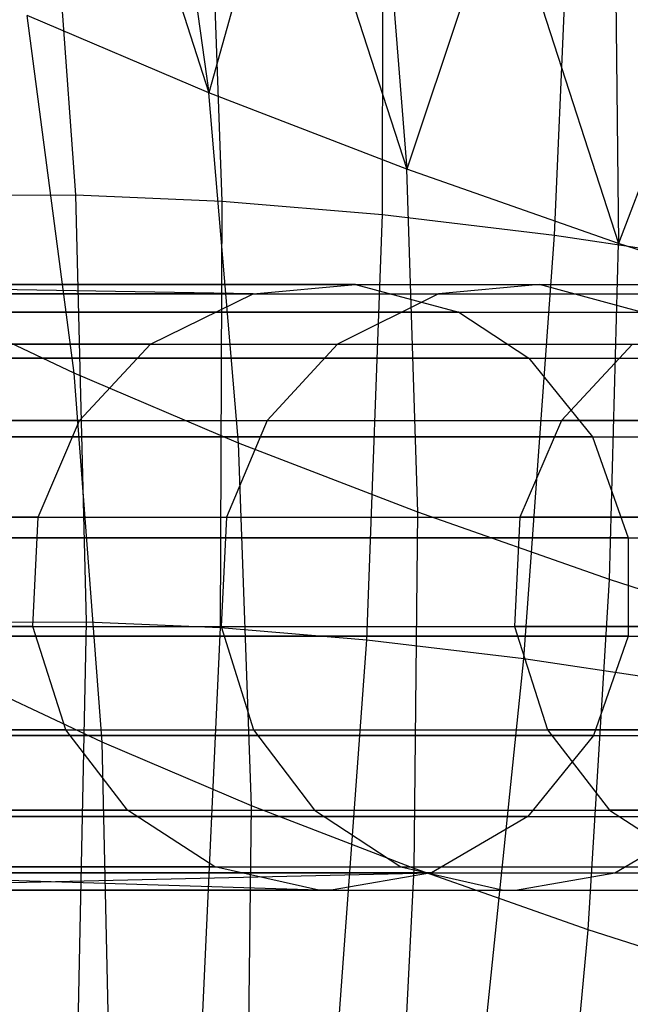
# Model space of a CAD drawing. Extents: x -11.4 to 11.4, y 1.8 to 24.6.
# Tile 88 of 199: x 1.995 to 2.213, y 13.092 to 13.444. Entities that reach past the tile are written whole.
import ezdxf

# ---------------------------------------------------------------- set-up
doc = ezdxf.new("R2010")
doc.units = 0
doc.header["$MEASUREMENT"] = 0
doc.layers.get('0').update_dxf_attribs({"color": 13, "linetype": 'CONTINUOUS'})

# ---------------------------------------------------------------- blocks, each defined once
blk = doc.blocks.new('GRUPUJ_4')
at = {"color": 0}
for p, q in [((13.42496, 11.70624, 3.64497), (13.46679, 11.57584, 3.71907)), ((13.42496, 11.70624, 3.64497), (13.46679, 11.57584, 3.71907)), ((13.45002, 11.69593, 3.6265), (13.46679, 11.57584, 3.71907)), ((13.45002, 11.69593, 3.6265), (13.46679, 11.57584, 3.71907)), ((13.41938, 11.53944, 4.8102), (13.40845, 11.69102, 4.82344)), ((13.41938, 11.53944, 4.8102), (13.40845, 11.69102, 4.82344)), ((13.47164, 11.53717, 4.85946), (13.46602, 11.68852, 4.87771)), ((13.47164, 11.53717, 4.85946), (13.46602, 11.68852, 4.87771)), ((13.52883, 11.53235, 4.90268), (13.52903, 11.68321, 4.92532)), ((13.52883, 11.53235, 4.90268), (13.52903, 11.68321, 4.92532)), ((13.49565, 11.67799, 3.59667), (13.46679, 11.57584, 3.71907)), ((13.49565, 11.67799, 3.59667), (13.46679, 11.57584, 3.71907)), ((13.49565, 11.67799, 3.59667), (13.53743, 11.5486, 3.6753)), ((13.49565, 11.67799, 3.59667), (13.53743, 11.5486, 3.6753)), ((13.59021, 11.52504, 4.93931), (13.59665, 11.67515, 4.96567)), ((13.59021, 11.52504, 4.93931), (13.59665, 11.67515, 4.96567)), ((13.52814, 11.6658, 3.5781), (13.53743, 11.5486, 3.6753)), ((13.52814, 11.6658, 3.5781), (13.53743, 11.5486, 3.6753)), ((13.57143, 11.65025, 3.55648), (13.53743, 11.5486, 3.6753)), ((13.57143, 11.65025, 3.55648), (13.53743, 11.5486, 3.6753)), ((13.57143, 11.65025, 3.55648), (13.61298, 11.52202, 3.6402)), ((13.57143, 11.65025, 3.55648), (13.61298, 11.52202, 3.6402)), ((13.61169, 11.63642, 3.53929), (13.61298, 11.52202, 3.6402)), ((13.61169, 11.63642, 3.53929), (13.61298, 11.52202, 3.6402)), ((13.65145, 11.62332, 3.52486), (13.61298, 11.52202, 3.6402)), ((13.65145, 11.62332, 3.52486), (13.61298, 11.52202, 3.6402)), ((13.46679, 11.57584, 3.71907), (13.40199, 11.60339, 3.77092)), ((13.41882, 11.47576, 3.85277), (13.40199, 11.60339, 3.77092)), ((13.41882, 11.47576, 3.85277), (13.40199, 11.60339, 3.77092)), ((13.46679, 11.57584, 3.71907), (13.40199, 11.60339, 3.77092)), ((13.53743, 11.5486, 3.6753), (13.46679, 11.57584, 3.71907)), ((13.47747, 11.45082, 3.80584), (13.46679, 11.57584, 3.71907)), ((13.53743, 11.5486, 3.6753), (13.46679, 11.57584, 3.71907)), ((13.47747, 11.45082, 3.80584), (13.46679, 11.57584, 3.71907)), ((13.61298, 11.52202, 3.6402), (13.53743, 11.5486, 3.6753)), ((13.54141, 11.42617, 3.76622), (13.53743, 11.5486, 3.6753)), ((13.54141, 11.42617, 3.76622), (13.53743, 11.5486, 3.6753)), ((13.61298, 11.52202, 3.6402), (13.53743, 11.5486, 3.6753)), ((13.37273, 11.53912, 4.75555), (13.41938, 11.53944, 4.8102)), ((13.37273, 11.53912, 4.75555), (13.41938, 11.53944, 4.8102)), ((13.41938, 11.53944, 4.8102), (13.47164, 11.53717, 4.85946)), ((13.42326, 11.38708, 4.80364), (13.41938, 11.53944, 4.8102)), ((13.42326, 11.38708, 4.80364), (13.41938, 11.53944, 4.8102)), ((13.41938, 11.53944, 4.8102), (13.47164, 11.53717, 4.85946)), ((13.47096, 11.38501, 4.8486), (13.47164, 11.53717, 4.85946)), ((13.47096, 11.38501, 4.8486), (13.47164, 11.53717, 4.85946)), ((13.47164, 11.53717, 4.85946), (13.52883, 11.53235, 4.90268)), ((13.47164, 11.53717, 4.85946), (13.52883, 11.53235, 4.90268)), ((13.52316, 11.38061, 4.88805), (13.52883, 11.53235, 4.90268)), ((13.52316, 11.38061, 4.88805), (13.52883, 11.53235, 4.90268)), ((13.52883, 11.53235, 4.90268), (13.59021, 11.52504, 4.93931)), ((13.52883, 11.53235, 4.90268), (13.59021, 11.52504, 4.93931)), ((13.57918, 11.37394, 4.92147), (13.59021, 11.52504, 4.93931)), ((13.57918, 11.37394, 4.92147), (13.59021, 11.52504, 4.93931)), ((13.59021, 11.52504, 4.93931), (13.65498, 11.51532, 4.96886)), ((13.59021, 11.52504, 4.93931), (13.65498, 11.51532, 4.96886)), ((13.6098, 11.40212, 3.73445), (13.61298, 11.52202, 3.6402)), ((13.6098, 11.40212, 3.73445), (13.61298, 11.52202, 3.6402)), ((13.69248, 11.49647, 3.61422), (13.61298, 11.52202, 3.6402)), ((13.69248, 11.49647, 3.61422), (13.61298, 11.52202, 3.6402)), ((13.26076, 11.50741, 20.80425), (13.58485, 11.50741, 22.00311)), ((13.26076, 11.50741, 20.80425), (13.58485, 11.50741, 22.00311)), ((13.48266, 11.50407, 28.17675), (13.28619, 11.50741, 29.84478)), ((13.51913, 11.50741, 28.18153), (13.28619, 11.50741, 29.84478)), ((13.48266, 11.50407, 28.17675), (13.28619, 11.50741, 29.84478)), ((13.51913, 11.50741, 28.18153), (13.28619, 11.50741, 29.84478)), ((13.48266, 11.50407, 28.17675), (13.51913, 11.50741, 28.18153)), ((13.48266, 11.50407, 28.17675), (13.51913, 11.50741, 28.18153)), ((13.51913, 11.50741, 28.18153), (13.55597, 11.49757, 28.18636)), ((13.51913, 11.50741, 28.18153), (13.69136, 11.50741, 26.71095)), ((13.51913, 11.50741, 28.18153), (13.55597, 11.49757, 28.18636)), ((13.51913, 11.50741, 28.18153), (13.69136, 11.50741, 26.71095)), ((13.58485, 11.50741, 22.00311), (13.54883, 11.50407, 22.01055)), ((13.58485, 11.50741, 22.00311), (13.54883, 11.50407, 22.01055)), ((13.62122, 11.49757, 21.99559), (13.58485, 11.50741, 22.00311)), ((13.58485, 11.50741, 22.00311), (13.77012, 11.50741, 23.28991)), ((13.62122, 11.49757, 21.99559), (13.58485, 11.50741, 22.00311)), ((13.58485, 11.50741, 22.00311), (13.77012, 11.50741, 23.28991)), ((13.22588, 11.50407, 20.81593), (13.54883, 11.50407, 22.01055)), ((13.22588, 11.50407, 20.81593), (13.54883, 11.50407, 22.01055)), ((13.48266, 11.50407, 28.17675), (13.2498, 11.50407, 29.83946)), ((13.48266, 11.50407, 28.17675), (13.2498, 11.50407, 29.83946)), ((13.44606, 11.48611, 28.17195), (13.48266, 11.50407, 28.17675)), ((13.44606, 11.48611, 28.17195), (13.48266, 11.50407, 28.17675)), ((13.48266, 11.50407, 28.17675), (13.65476, 11.50407, 26.7073)), ((13.48266, 11.50407, 28.17675), (13.65476, 11.50407, 26.7073)), ((13.54883, 11.50407, 22.01055), (13.5127, 11.48611, 22.01803)), ((13.54883, 11.50407, 22.01055), (13.5127, 11.48611, 22.01803)), ((13.54883, 11.50407, 22.01055), (13.73347, 11.50407, 23.29303)), ((13.54883, 11.50407, 22.01055), (13.73347, 11.50407, 23.29303)), ((13.41882, 11.47576, 3.85277), (13.36622, 11.50066, 3.90643)), ((13.41882, 11.47576, 3.85277), (13.36622, 11.50066, 3.90643)), ((13.29598, 11.49757, 20.79245), (13.62122, 11.49757, 21.99559)), ((13.29598, 11.49757, 20.79245), (13.62122, 11.49757, 21.99559)), ((13.55597, 11.49757, 28.18636), (13.32295, 11.49757, 29.85016)), ((13.55597, 11.49757, 28.18636), (13.32295, 11.49757, 29.85016)), ((13.55597, 11.49757, 28.18636), (13.58105, 11.48108, 28.18964)), ((13.55597, 11.49757, 28.18636), (13.58105, 11.48108, 28.18964)), ((13.55597, 11.49757, 28.18636), (13.72833, 11.49757, 26.71463)), ((13.55597, 11.49757, 28.18636), (13.72833, 11.49757, 26.71463)), ((13.19088, 11.48611, 20.82765), (13.5127, 11.48611, 22.01803)), ((13.19088, 11.48611, 20.82765), (13.5127, 11.48611, 22.01803)), ((13.44606, 11.48611, 28.17195), (13.21328, 11.48611, 29.83412)), ((13.44606, 11.48611, 28.17195), (13.21328, 11.48611, 29.83412)), ((13.42073, 11.45891, 28.16863), (13.44606, 11.48611, 28.17195)), ((13.42073, 11.45891, 28.16863), (13.44606, 11.48611, 28.17195)), ((13.44606, 11.48611, 28.17195), (13.61804, 11.48611, 26.70364)), ((13.44606, 11.48611, 28.17195), (13.61804, 11.48611, 26.70364)), ((13.5127, 11.48611, 22.01803), (13.48768, 11.45891, 22.0232)), ((13.5127, 11.48611, 22.01803), (13.48768, 11.45891, 22.0232)), ((13.5127, 11.48611, 22.01803), (13.6967, 11.48611, 23.29616)), ((13.5127, 11.48611, 22.01803), (13.6967, 11.48611, 23.29616)), ((13.61804, 11.48611, 26.70364), (13.59261, 11.45891, 26.70111)), ((13.61804, 11.48611, 26.70364), (13.59261, 11.45891, 26.70111)), ((13.31998, 11.48108, 20.78442), (13.64599, 11.48108, 21.99046)), ((13.31998, 11.48108, 20.78442), (13.64599, 11.48108, 21.99046)), ((13.58105, 11.48108, 28.18964), (13.34799, 11.48108, 29.85382)), ((13.58105, 11.48108, 28.18964), (13.34799, 11.48108, 29.85382)), ((13.58105, 11.48108, 28.18964), (13.60374, 11.4531, 28.19262)), ((13.58105, 11.48108, 28.18964), (13.75351, 11.48108, 26.71714)), ((13.58105, 11.48108, 28.18964), (13.60374, 11.4531, 28.19262)), ((13.58105, 11.48108, 28.18964), (13.75351, 11.48108, 26.71714)), ((13.47747, 11.45082, 3.80584), (13.41882, 11.47576, 3.85277)), ((13.42879, 11.34404, 3.92907), (13.41882, 11.47576, 3.85277)), ((13.47747, 11.45082, 3.80584), (13.41882, 11.47576, 3.85277)), ((13.42879, 11.34404, 3.92907), (13.41882, 11.47576, 3.85277)), ((13.16665, 11.45891, 20.83577), (13.48768, 11.45891, 22.0232)), ((13.16665, 11.45891, 20.83577), (13.48768, 11.45891, 22.0232)), ((13.42073, 11.45891, 28.16863), (13.18799, 11.45891, 29.83043)), ((13.42073, 11.45891, 28.16863), (13.18799, 11.45891, 29.83043)), ((13.406, 11.4244, 28.1667), (13.42073, 11.45891, 28.16863)), ((13.406, 11.4244, 28.1667), (13.42073, 11.45891, 28.16863)), ((13.42073, 11.45891, 28.16863), (13.59261, 11.45891, 26.70111)), ((13.42073, 11.45891, 28.16863), (13.59261, 11.45891, 26.70111)), ((13.48768, 11.45891, 22.0232), (13.47314, 11.4244, 22.02621)), ((13.48768, 11.45891, 22.0232), (13.47314, 11.4244, 22.02621)), ((13.48768, 11.45891, 22.0232), (13.67124, 11.45891, 23.29833)), ((13.48768, 11.45891, 22.0232), (13.67124, 11.45891, 23.29833)), ((13.59261, 11.45891, 26.70111), (13.57783, 11.4244, 26.69963)), ((13.59261, 11.45891, 26.70111), (13.57783, 11.4244, 26.69963)), ((13.714, 11.45891, 24.84088), (13.59261, 11.45891, 26.70111)), ((13.714, 11.45891, 24.84088), (13.59261, 11.45891, 26.70111)), ((13.34168, 11.4531, 20.77715), (13.6684, 11.4531, 21.98583)), ((13.34168, 11.4531, 20.77715), (13.6684, 11.4531, 21.98583)), ((13.60374, 11.4531, 28.19262), (13.37063, 11.4531, 29.85713)), ((13.60374, 11.4531, 28.19262), (13.37063, 11.4531, 29.85713)), ((13.54141, 11.42617, 3.76622), (13.47747, 11.45082, 3.80584)), ((13.48203, 11.3214, 3.88646), (13.47747, 11.45082, 3.80584)), ((13.48203, 11.3214, 3.88646), (13.47747, 11.45082, 3.80584)), ((13.54141, 11.42617, 3.76622), (13.47747, 11.45082, 3.80584)), ((13.60374, 11.4531, 28.19262), (13.61641, 11.41702, 28.19428)), ((13.60374, 11.4531, 28.19262), (13.61641, 11.41702, 28.19428)), ((13.60374, 11.4531, 28.19262), (13.77628, 11.4531, 26.71941)), ((13.60374, 11.4531, 28.19262), (13.77628, 11.4531, 26.71941)), ((13.54007, 11.29902, 3.8505), (13.54141, 11.42617, 3.76622)), ((13.54007, 11.29902, 3.8505), (13.54141, 11.42617, 3.76622)), ((13.6098, 11.40212, 3.73445), (13.54141, 11.42617, 3.76622)), ((13.6098, 11.40212, 3.73445), (13.54141, 11.42617, 3.76622)), ((13.15257, 11.4244, 20.84048), (13.47314, 11.4244, 22.02621)), ((13.15257, 11.4244, 20.84048), (13.47314, 11.4244, 22.02621)), ((13.406, 11.4244, 28.1667), (13.1733, 11.4244, 29.82828)), ((13.406, 11.4244, 28.1667), (13.1733, 11.4244, 29.82828)), ((13.40405, 11.38533, 28.16645), (13.406, 11.4244, 28.1667)), ((13.40405, 11.38533, 28.16645), (13.406, 11.4244, 28.1667)), ((13.406, 11.4244, 28.1667), (13.57783, 11.4244, 26.69963)), ((13.406, 11.4244, 28.1667), (13.57783, 11.4244, 26.69963)), ((13.47314, 11.4244, 22.02621), (13.47121, 11.38533, 22.02661)), ((13.47314, 11.4244, 22.02621), (13.47121, 11.38533, 22.02661)), ((13.47314, 11.4244, 22.02621), (13.65644, 11.4244, 23.29959)), ((13.47314, 11.4244, 22.02621), (13.65644, 11.4244, 23.29959)), ((13.57783, 11.4244, 26.69963), (13.57587, 11.38533, 26.69944)), ((13.57783, 11.4244, 26.69963), (13.57587, 11.38533, 26.69944)), ((13.69915, 11.4244, 24.84055), (13.57783, 11.4244, 26.69963)), ((13.69915, 11.4244, 24.84055), (13.57783, 11.4244, 26.69963)), ((13.35379, 11.41702, 20.7731), (13.68091, 11.41702, 21.98324)), ((13.35379, 11.41702, 20.7731), (13.68091, 11.41702, 21.98324)), ((13.61641, 11.41702, 28.19428), (13.38327, 11.41702, 29.85898)), ((13.61641, 11.41702, 28.19428), (13.38327, 11.41702, 29.85898)), ((13.61641, 11.41702, 28.19428), (13.61641, 11.38197, 28.19428)), ((13.61641, 11.41702, 28.19428), (13.78899, 11.41702, 26.72068)), ((13.61641, 11.41702, 28.19428), (13.61641, 11.38197, 28.19428)), ((13.61641, 11.41702, 28.19428), (13.78899, 11.41702, 26.72068)), ((13.60215, 11.27718, 3.82165), (13.6098, 11.40212, 3.73445)), ((13.60215, 11.27718, 3.82165), (13.6098, 11.40212, 3.73445)), ((13.68175, 11.37898, 3.71093), (13.6098, 11.40212, 3.73445)), ((13.68175, 11.37898, 3.71093), (13.6098, 11.40212, 3.73445)), ((13.38069, 11.38679, 4.75376), (13.42326, 11.38708, 4.80364)), ((13.38069, 11.38679, 4.75376), (13.42326, 11.38708, 4.80364)), ((13.4201, 11.23457, 4.80379), (13.42326, 11.38708, 4.80364)), ((13.4201, 11.23457, 4.80379), (13.42326, 11.38708, 4.80364)), ((13.42326, 11.38708, 4.80364), (13.47096, 11.38501, 4.8486)), ((13.42326, 11.38708, 4.80364), (13.47096, 11.38501, 4.8486)), ((13.1507, 11.38533, 20.84111), (13.47121, 11.38533, 22.02661)), ((13.1507, 11.38533, 20.84111), (13.47121, 11.38533, 22.02661)), ((13.40405, 11.38533, 28.16645), (13.17135, 11.38533, 29.82799)), ((13.40405, 11.38533, 28.16645), (13.17135, 11.38533, 29.82799)), ((13.41578, 11.34851, 28.16799), (13.40405, 11.38533, 28.16645)), ((13.41578, 11.34851, 28.16799), (13.40405, 11.38533, 28.16645)), ((13.40405, 11.38533, 28.16645), (13.57587, 11.38533, 26.69944)), ((13.40405, 11.38533, 28.16645), (13.57587, 11.38533, 26.69944)), ((13.46399, 11.23266, 4.84517), (13.47096, 11.38501, 4.8486)), ((13.46399, 11.23266, 4.84517), (13.47096, 11.38501, 4.8486)), ((13.47096, 11.38501, 4.8486), (13.52316, 11.38061, 4.88805)), ((13.47096, 11.38501, 4.8486), (13.52316, 11.38061, 4.88805)), ((13.47121, 11.38533, 22.02661), (13.65447, 11.38533, 23.29976)), ((13.47121, 11.38533, 22.02661), (13.48279, 11.34851, 22.02421)), ((13.47121, 11.38533, 22.02661), (13.48279, 11.34851, 22.02421)), ((13.47121, 11.38533, 22.02661), (13.65447, 11.38533, 23.29976)), ((13.69718, 11.38533, 24.84051), (13.57587, 11.38533, 26.69944)), ((13.57587, 11.38533, 26.69944), (13.58764, 11.34851, 26.70061)), ((13.69718, 11.38533, 24.84051), (13.57587, 11.38533, 26.69944)), ((13.57587, 11.38533, 26.69944), (13.58764, 11.34851, 26.70061)), ((13.35379, 11.38197, 20.7731), (13.68091, 11.38197, 21.98324)), ((13.35379, 11.38197, 20.7731), (13.68091, 11.38197, 21.98324)), ((13.61641, 11.38197, 28.19428), (13.38327, 11.38197, 29.85898)), ((13.61641, 11.38197, 28.19428), (13.38327, 11.38197, 29.85898)), ((13.51203, 11.22861, 4.88147), (13.52316, 11.38061, 4.88805)), ((13.51203, 11.22861, 4.88147), (13.52316, 11.38061, 4.88805)), ((13.52316, 11.38061, 4.88805), (13.57918, 11.37394, 4.92147)), ((13.52316, 11.38061, 4.88805), (13.57918, 11.37394, 4.92147)), ((13.61641, 11.38197, 28.19428), (13.60408, 11.3465, 28.19266)), ((13.61641, 11.38197, 28.19428), (13.60408, 11.3465, 28.19266)), ((13.61641, 11.38197, 28.19428), (13.78899, 11.38197, 26.72068)), ((13.61641, 11.38197, 28.19428), (13.78899, 11.38197, 26.72068)), ((13.56358, 11.22247, 4.91223), (13.57918, 11.37394, 4.92147)), ((13.56358, 11.22247, 4.91223), (13.57918, 11.37394, 4.92147)), ((13.57918, 11.37394, 4.92147), (13.63829, 11.36507, 4.94844)), ((13.57918, 11.37394, 4.92147), (13.63829, 11.36507, 4.94844)), ((13.42879, 11.34404, 3.92907), (13.38104, 11.36664, 3.97777)), ((13.42879, 11.34404, 3.92907), (13.38104, 11.36664, 3.97777)), ((13.16192, 11.34851, 20.83735), (13.48279, 11.34851, 22.02421)), ((13.16192, 11.34851, 20.83735), (13.48279, 11.34851, 22.02421)), ((13.41578, 11.34851, 28.16799), (13.18305, 11.34851, 29.82971)), ((13.41578, 11.34851, 28.16799), (13.18305, 11.34851, 29.82971)), ((13.43783, 11.31979, 28.17088), (13.41578, 11.34851, 28.16799)), ((13.41578, 11.34851, 28.16799), (13.58764, 11.34851, 26.70061)), ((13.43783, 11.31979, 28.17088), (13.41578, 11.34851, 28.16799)), ((13.41578, 11.34851, 28.16799), (13.58764, 11.34851, 26.70061)), ((13.48279, 11.34851, 22.02421), (13.50456, 11.31979, 22.01971)), ((13.48279, 11.34851, 22.02421), (13.66626, 11.34851, 23.29876)), ((13.48279, 11.34851, 22.02421), (13.50456, 11.31979, 22.01971)), ((13.48279, 11.34851, 22.02421), (13.66626, 11.34851, 23.29876)), ((13.70901, 11.34851, 24.84077), (13.58764, 11.34851, 26.70061)), ((13.58764, 11.34851, 26.70061), (13.60977, 11.31979, 26.70281)), ((13.70901, 11.34851, 24.84077), (13.58764, 11.34851, 26.70061)), ((13.58764, 11.34851, 26.70061), (13.60977, 11.31979, 26.70281)), ((13.342, 11.3465, 20.77704), (13.66873, 11.3465, 21.98576)), ((13.342, 11.3465, 20.77704), (13.66873, 11.3465, 21.98576)), ((13.60408, 11.3465, 28.19266), (13.37097, 11.3465, 29.85718)), ((13.60408, 11.3465, 28.19266), (13.37097, 11.3465, 29.85718)), ((13.60408, 11.3465, 28.19266), (13.58062, 11.31754, 28.18959)), ((13.60408, 11.3465, 28.19266), (13.58062, 11.31754, 28.18959)), ((13.60408, 11.3465, 28.19266), (13.77662, 11.3465, 26.71944)), ((13.60408, 11.3465, 28.19266), (13.77662, 11.3465, 26.71944)), ((13.48203, 11.3214, 3.88646), (13.42879, 11.34404, 3.92907)), ((13.43186, 11.20875, 3.99949), (13.42879, 11.34404, 3.92907)), ((13.48203, 11.3214, 3.88646), (13.42879, 11.34404, 3.92907)), ((13.43186, 11.20875, 3.99949), (13.42879, 11.34404, 3.92907)), ((13.48045, 11.18809, 3.9606), (13.48203, 11.3214, 3.88646)), ((13.48045, 11.18809, 3.9606), (13.48203, 11.3214, 3.88646)), ((13.54007, 11.29902, 3.8505), (13.48203, 11.3214, 3.88646)), ((13.54007, 11.29902, 3.8505), (13.48203, 11.3214, 3.88646)), ((13.183, 11.31979, 20.83029), (13.50456, 11.31979, 22.01971)), ((13.183, 11.31979, 20.83029), (13.50456, 11.31979, 22.01971)), ((13.43783, 11.31979, 28.17088), (13.20505, 11.31979, 29.83292)), ((13.43783, 11.31979, 28.17088), (13.20505, 11.31979, 29.83292)), ((13.31956, 11.31754, 20.78456), (13.64557, 11.31754, 21.99055)), ((13.31956, 11.31754, 20.78456), (13.64557, 11.31754, 21.99055)), ((13.58062, 11.31754, 28.18959), (13.34756, 11.31754, 29.85376)), ((13.58062, 11.31754, 28.18959), (13.34756, 11.31754, 29.85376)), ((13.46901, 11.29963, 28.17496), (13.43783, 11.31979, 28.17088)), ((13.46901, 11.29963, 28.17496), (13.43783, 11.31979, 28.17088)), ((13.43783, 11.31979, 28.17088), (13.60977, 11.31979, 26.70281)), ((13.43783, 11.31979, 28.17088), (13.60977, 11.31979, 26.70281)), ((13.50456, 11.31979, 22.01971), (13.68842, 11.31979, 23.29687)), ((13.50456, 11.31979, 22.01971), (13.53535, 11.29963, 22.01334)), ((13.50456, 11.31979, 22.01971), (13.68842, 11.31979, 23.29687)), ((13.50456, 11.31979, 22.01971), (13.53535, 11.29963, 22.01334)), ((13.58062, 11.31754, 28.18959), (13.54628, 11.29743, 28.18509)), ((13.58062, 11.31754, 28.18959), (13.54628, 11.29743, 28.18509)), ((13.58062, 11.31754, 28.18959), (13.75307, 11.31754, 26.7171)), ((13.58062, 11.31754, 28.18959), (13.75307, 11.31754, 26.7171)), ((13.60977, 11.31979, 26.70281), (13.64106, 11.29963, 26.70593)), ((13.73124, 11.31979, 24.84127), (13.60977, 11.31979, 26.70281)), ((13.73124, 11.31979, 24.84127), (13.60977, 11.31979, 26.70281)), ((13.60977, 11.31979, 26.70281), (13.64106, 11.29963, 26.70593)), ((13.61166, 11.29743, 21.99756), (13.64557, 11.31754, 21.99055)), ((13.61166, 11.29743, 21.99756), (13.64557, 11.31754, 21.99055)), ((13.21282, 11.29963, 20.8203), (13.53535, 11.29963, 22.01334)), ((13.21282, 11.29963, 20.8203), (13.53535, 11.29963, 22.01334)), ((13.46901, 11.29963, 28.17496), (13.23617, 11.29963, 29.83747)), ((13.50609, 11.29132, 28.17982), (13.23617, 11.29963, 29.83747)), ((13.46901, 11.29963, 28.17496), (13.23617, 11.29963, 29.83747)), ((13.50609, 11.29132, 28.17982), (13.23617, 11.29963, 29.83747)), ((13.50609, 11.29132, 28.17982), (13.46901, 11.29963, 28.17496)), ((13.46901, 11.29963, 28.17496), (13.64106, 11.29963, 26.70593)), ((13.50609, 11.29132, 28.17982), (13.46901, 11.29963, 28.17496)), ((13.46901, 11.29963, 28.17496), (13.64106, 11.29963, 26.70593)), ((13.53342, 11.16766, 3.92778), (13.54007, 11.29902, 3.8505)), ((13.53342, 11.16766, 3.92778), (13.54007, 11.29902, 3.8505)), ((13.53535, 11.29963, 22.01334), (13.57197, 11.29132, 22.00577)), ((13.53535, 11.29963, 22.01334), (13.71975, 11.29963, 23.2942)), ((13.53535, 11.29963, 22.01334), (13.71975, 11.29963, 23.2942)), ((13.53535, 11.29963, 22.01334), (13.57197, 11.29132, 22.00577)), ((13.60215, 11.27718, 3.82165), (13.54007, 11.29902, 3.8505)), ((13.60215, 11.27718, 3.82165), (13.54007, 11.29902, 3.8505)), ((13.27755, 11.29123, 29.84352), (13.54628, 11.29743, 28.18509)), ((13.27755, 11.29123, 29.84352), (13.54628, 11.29743, 28.18509)), ((13.28672, 11.29743, 20.79556), (13.61166, 11.29743, 21.99756)), ((13.28672, 11.29743, 20.79556), (13.61166, 11.29743, 21.99756)), ((13.54628, 11.29743, 28.18509), (13.31328, 11.29743, 29.84875)), ((13.54628, 11.29743, 28.18509), (13.31328, 11.29743, 29.84875)), ((13.54628, 11.29743, 28.18509), (13.51047, 11.29123, 28.1804)), ((13.54628, 11.29743, 28.18509), (13.51047, 11.29123, 28.1804)), ((13.54628, 11.29743, 28.18509), (13.71861, 11.29743, 26.71366)), ((13.54628, 11.29743, 28.18509), (13.71861, 11.29743, 26.71366)), ((13.5763, 11.29123, 22.00487), (13.61166, 11.29743, 21.99756)), ((13.5763, 11.29123, 22.00487), (13.61166, 11.29743, 21.99756)), ((13.61166, 11.29743, 21.99756), (13.7974, 11.29743, 23.28759)), ((13.61166, 11.29743, 21.99756), (13.7974, 11.29743, 23.28759)), ((13.24829, 11.29132, 20.80843), (13.57197, 11.29132, 22.00577)), ((13.24829, 11.29132, 20.80843), (13.57197, 11.29132, 22.00577)), ((13.25248, 11.29123, 20.80702), (13.5763, 11.29123, 22.00487)), ((13.25248, 11.29123, 20.80702), (13.5763, 11.29123, 22.00487)), ((13.51047, 11.29123, 28.1804), (13.27318, 11.29132, 29.84288)), ((13.50609, 11.29132, 28.17982), (13.27318, 11.29132, 29.84288)), ((13.51047, 11.29123, 28.1804), (13.27318, 11.29132, 29.84288)), ((13.50609, 11.29132, 28.17982), (13.27318, 11.29132, 29.84288)), ((13.51047, 11.29123, 28.1804), (13.27755, 11.29123, 29.84352)), ((13.51047, 11.29123, 28.1804), (13.27755, 11.29123, 29.84352)), ((13.50609, 11.29132, 28.17982), (13.67828, 11.29132, 26.70964)), ((13.50609, 11.29132, 28.17982), (13.68268, 11.29123, 26.71008)), ((13.50609, 11.29132, 28.17982), (13.67828, 11.29132, 26.70964)), ((13.50609, 11.29132, 28.17982), (13.68268, 11.29123, 26.71008)), ((13.51047, 11.29123, 28.1804), (13.68268, 11.29123, 26.71008)), ((13.51047, 11.29123, 28.1804), (13.68268, 11.29123, 26.71008)), ((13.57197, 11.29132, 22.00577), (13.75702, 11.29132, 23.29103)), ((13.57197, 11.29132, 22.00577), (13.5763, 11.29123, 22.00487)), ((13.57197, 11.29132, 22.00577), (13.75702, 11.29132, 23.29103)), ((13.57197, 11.29132, 22.00577), (13.5763, 11.29123, 22.00487)), ((13.5763, 11.29123, 22.00487), (13.76142, 11.29123, 23.29065)), ((13.5763, 11.29123, 22.00487), (13.76142, 11.29123, 23.29065)), ((13.59007, 11.14774, 3.90146), (13.60215, 11.27718, 3.82165)), ((13.59007, 11.14774, 3.90146), (13.60215, 11.27718, 3.82165)), ((13.66747, 11.25618, 3.8003), (13.60215, 11.27718, 3.82165)), ((13.66747, 11.25618, 3.8003), (13.60215, 11.27718, 3.82165))]:
    blk.add_line(p, q, dxfattribs=at)
blk = doc.blocks.new('SATELLITE_M_ZWIS-11230-112')
at = {"color": 0}
blk.add_blockref('GRUPUJ_4', (-11.40464, 1.84184, 0.62927), dxfattribs=at)

msp = doc.modelspace()

# ---------------------------------------------------------------- block references
at = {"color": 0}
msp.add_blockref('SATELLITE_M_ZWIS-11230-112', (0, 0), dxfattribs=at)

doc.saveas('drawing.dxf')
